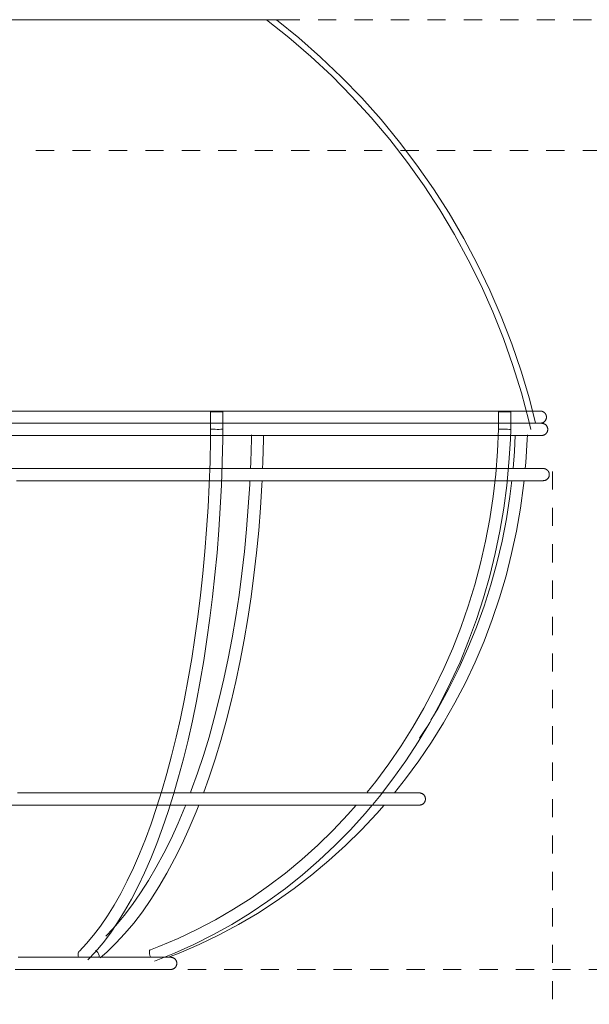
# Model space of a CAD drawing. Header units: millimetres. Extents: x 5395 to 9794, y 397 to 7363.
# Tile 24 of 38: x 7308 to 7401, y 859 to 1022. Entities that reach past the tile are written whole.
import ezdxf

# ---------------------------------------------------------------- set-up
doc = ezdxf.new("R2010")
doc.units = ezdxf.units.MM
doc.linetypes.add('Dash', pattern=[6, 3, -3])
doc.layers.add('A-ANNO-DIMS', color=7, linetype='Dash', lineweight=9, true_color=0xd2d2d2)
doc.layers.add('E-LITE-EQPM', color=7, linetype='Continuous', lineweight=20)

# ---------------------------------------------------------------- blocks, each defined once
blk = doc.blocks.new('62802-7L - 64314-44-7L SAMBA Black_ribbon beige pendant lamp ø450-7L-659210-Alzado_PDF')
at = {"layer": 'E-LITE-EQPM', "lineweight": 9}
for p, q in [((7269.81, 1021.53), (7348.78, 1021.53)), ((7348.78, 1021.53), (7352.5, 1021.53)), ((7338.99, 956.91), (7338.99, 954.06)), ((7338.99, 956.91), (7339.05, 956.91)), ((7339.05, 956.91), (7340.98, 956.91)), ((7340.99, 954.04), (7340.99, 956.91)), ((7340.99, 956.91), (7340.99, 956.91)), ((7386.38, 956.91), (7386.38, 954.08)), ((7386.38, 956.91), (7386.96, 956.91)), ((7386.96, 956.91), (7388.36, 956.91)), ((7388.38, 954.03), (7388.38, 956.91)), ((7388.38, 956.91), (7388.38, 956.91)), ((7358.55, 945.56), (7358.53, 945.56)), ((7374.55, 904.94), (7373.38, 903.15)), ((7358.52, 894.1), (7358.53, 894.1))]:
    blk.add_line(p, q, dxfattribs=at)
at = {"layer": 'E-LITE-EQPM', "lineweight": 9, "flags": 128}
for points in [[(7348.17, 1021.53), (7351.88, 1018.58), (7355.46, 1015.49), (7358.92, 1012.26), (7362.24, 1008.89), (7365.43, 1005.39), (7368.48, 1001.76), (7371.37, 998.02), (7374.12, 994.16), (7376.71, 990.2), (7379.14, 986.14), (7381.4, 981.98), (7383.5, 977.74), (7385.42, 973.41), (7387.18, 969.01), (7388.75, 964.55), (7390.14, 960.02), (7391.35, 955.45), (7391.69, 954.02)], [(7349.81, 1021.53), (7353.51, 1018.52), (7357.09, 1015.36), (7360.54, 1012.06), (7363.86, 1008.63), (7367.04, 1005.06), (7370.07, 1001.37), (7372.95, 997.57), (7375.67, 993.65), (7378.24, 989.62), (7380.65, 985.5), (7382.88, 981.28), (7384.95, 976.98), (7386.84, 972.6), (7388.56, 968.14), (7390.1, 963.62), (7391.45, 959.05), (7392.48, 955.02)], [(7385.59, 957.04), (7384.15, 957.04), (7382.58, 957.04), (7380.91, 957.04), (7379.12, 957.04), (7377.23, 957.04), (7375.22, 957.04), (7373.12, 957.04), (7370.92, 957.04), (7368.62, 957.04), (7366.23, 957.04), (7363.75, 957.04), (7361.19, 957.04), (7358.55, 957.04), (7355.83, 957.04), (7353.04, 957.04), (7350.19, 957.04), (7347.27, 957.04), (7344.29, 957.04), (7341.26, 957.04), (7338.19, 957.04), (7335.07, 957.04), (7331.91, 957.04), (7328.72, 957.04), (7325.5, 957.04), (7322.26, 957.04), (7319, 957.04), (7315.73, 957.04), (7312.45, 957.04), (7309.17, 957.04), (7305.89, 957.04)], [(7393.27, 957.04), (7393.2, 957.04), (7393, 957.04), (7392.68, 957.04), (7392.22, 957.04), (7391.63, 957.04), (7390.91, 957.04), (7390.07, 957.04), (7389.1, 957.04), (7388.01, 957.04), (7386.79, 957.04), (7385.59, 957.04)], [(7391.37, 957.04), (7391.86, 957.04), (7392.4, 957.04), (7392.81, 957.04), (7393.09, 957.04), (7393.24, 957.04), (7393.27, 957.04)], [(7393.27, 957.04), (7393.31, 957.04), (7393.34, 957.03), (7393.38, 957.03), (7393.42, 957.02), (7393.46, 957.02), (7393.5, 957.01), (7393.54, 957), (7393.58, 956.99), (7393.62, 956.97), (7393.65, 956.96), (7393.69, 956.94), (7393.73, 956.92), (7393.76, 956.9), (7393.8, 956.88), (7393.83, 956.86), (7393.86, 956.84), (7393.89, 956.81), (7393.92, 956.79), (7393.95, 956.76), (7393.98, 956.73), (7394.01, 956.7), (7394.04, 956.67), (7394.06, 956.64), (7394.08, 956.61), (7394.11, 956.58), (7394.13, 956.54), (7394.15, 956.51), (7394.17, 956.47), (7394.18, 956.44), (7394.2, 956.4), (7394.21, 956.36), (7394.22, 956.32), (7394.23, 956.29), (7394.24, 956.25), (7394.25, 956.21), (7394.26, 956.17), (7394.26, 956.13), (7394.26, 956.09), (7394.26, 956.05), (7394.26, 956.04)], [(7394.26, 956.04), (7394.26, 956), (7394.26, 955.96), (7394.26, 955.92), (7394.25, 955.88), (7394.25, 955.84), (7394.24, 955.8), (7394.23, 955.76), (7394.21, 955.72), (7394.2, 955.68), (7394.19, 955.65), (7394.17, 955.61), (7394.15, 955.58), (7394.13, 955.54), (7394.11, 955.51), (7394.09, 955.47), (7394.07, 955.44), (7394.04, 955.41), (7394.02, 955.38), (7393.99, 955.35), (7393.96, 955.32), (7393.93, 955.29), (7393.9, 955.27), (7393.87, 955.24), (7393.84, 955.22), (7393.81, 955.2), (7393.77, 955.17), (7393.74, 955.16), (7393.7, 955.14), (7393.66, 955.12), (7393.63, 955.11), (7393.59, 955.09), (7393.55, 955.08), (7393.51, 955.07), (7393.47, 955.06), (7393.43, 955.05), (7393.4, 955.05), (7393.36, 955.04), (7393.32, 955.04), (7393.28, 955.04), (7393.27, 955.04)], [(7385.78, 955.02), (7384.33, 955.02), (7382.77, 955.02), (7381.09, 955.02), (7379.3, 955.02), (7377.4, 955.02), (7375.39, 955.02), (7373.28, 955.02), (7371.07, 955.02), (7368.77, 955.02), (7366.37, 955.02), (7363.89, 955.02), (7361.32, 955.02), (7358.67, 955.02), (7355.95, 955.02), (7353.15, 955.02), (7350.29, 955.02), (7347.36, 955.02), (7344.38, 955.02), (7341.34, 955.02), (7338.26, 955.02), (7335.13, 955.02), (7331.96, 955.02), (7328.76, 955.02), (7325.54, 955.02), (7322.28, 955.02), (7319.02, 955.02), (7315.74, 955.02), (7312.45, 955.02), (7309.16, 955.02), (7305.87, 955.02)], [(7307.07, 955.04), (7310.35, 955.04), (7313.63, 955.04), (7316.91, 955.04), (7320.17, 955.04), (7323.43, 955.04), (7326.66, 955.04), (7329.87, 955.04), (7333.05, 955.04), (7336.2, 955.04), (7339.3, 955.04), (7342.36, 955.04), (7345.37, 955.04), (7348.33, 955.04), (7351.22, 955.04), (7354.05, 955.04), (7356.82, 955.04), (7359.51, 955.04), (7362.12, 955.04), (7364.65, 955.04), (7367.1, 955.04), (7369.46, 955.04), (7371.72, 955.04), (7373.89, 955.04), (7375.96, 955.04), (7377.92, 955.04), (7379.78, 955.04), (7381.53, 955.04), (7383.16, 955.04), (7384.68, 955.04), (7385.59, 955.04)], [(7386.38, 954.08), (7386.22, 950.35), (7385.93, 946.63), (7385.5, 942.93), (7384.94, 939.25), (7384.25, 935.6), (7383.42, 931.98), (7382.47, 928.4), (7381.38, 924.87), (7380.17, 921.38), (7378.83, 917.96), (7377.37, 914.59), (7375.79, 911.3), (7374.09, 908.07), (7372.28, 904.93), (7370.35, 901.86), (7368.32, 898.89), (7366.18, 896.01), (7364.75, 894.24)], [(7385.59, 955.04), (7386.92, 955.04), (7388.12, 955.04), (7389.2, 955.04), (7390.16, 955.04), (7390.99, 955.04), (7391.69, 955.04), (7392.27, 955.04), (7392.71, 955.04), (7393.03, 955.04), (7393.21, 955.04), (7393.27, 955.04)], [(7393.48, 955.02), (7393.41, 955.02), (7393.21, 955.02), (7392.89, 955.02), (7392.43, 955.02), (7391.84, 955.02), (7391.12, 955.02), (7390.27, 955.02), (7389.3, 955.02), (7388.2, 955.02), (7386.98, 955.02), (7385.78, 955.02)], [(7391.74, 955.02), (7392.06, 955.02), (7392.61, 955.02), (7393.02, 955.02), (7393.3, 955.02), (7393.45, 955.02), (7393.48, 955.02)], [(7393.27, 955.04), (7393.2, 955.04), (7393, 955.04), (7392.68, 955.04), (7392.22, 955.04), (7391.85, 955.04)], [(7393.48, 955.02), (7393.52, 955.02), (7393.56, 955.01), (7393.6, 955.01), (7393.64, 955.01), (7393.68, 955), (7393.71, 954.99), (7393.75, 954.98), (7393.79, 954.97), (7393.83, 954.95), (7393.87, 954.94), (7393.9, 954.92), (7393.94, 954.91), (7393.97, 954.89), (7394.01, 954.87), (7394.04, 954.84), (7394.07, 954.82), (7394.11, 954.8), (7394.14, 954.77), (7394.17, 954.74), (7394.19, 954.71), (7394.22, 954.69), (7394.25, 954.66), (7394.27, 954.62), (7394.3, 954.59), (7394.32, 954.56), (7394.34, 954.52), (7394.36, 954.49), (7394.38, 954.45), (7394.39, 954.42), (7394.41, 954.38), (7394.42, 954.34), (7394.43, 954.3), (7394.45, 954.27), (7394.45, 954.23), (7394.46, 954.19), (7394.47, 954.15), (7394.47, 954.11), (7394.48, 954.07), (7394.48, 954.03), (7394.48, 953.99), (7394.47, 953.95), (7394.47, 953.91), (7394.47, 953.87), (7394.46, 953.83), (7394.45, 953.79), (7394.44, 953.75), (7394.43, 953.71), (7394.42, 953.68), (7394.4, 953.64), (7394.39, 953.6), (7394.37, 953.57), (7394.35, 953.53), (7394.33, 953.5), (7394.31, 953.46), (7394.29, 953.43), (7394.26, 953.4), (7394.24, 953.37), (7394.21, 953.34), (7394.18, 953.31), (7394.15, 953.28), (7394.12, 953.25), (7394.09, 953.23), (7394.06, 953.21), (7394.03, 953.18), (7393.99, 953.16), (7393.96, 953.14), (7393.92, 953.12), (7393.89, 953.11), (7393.85, 953.09), (7393.81, 953.08), (7393.77, 953.06), (7393.74, 953.05), (7393.7, 953.04), (7393.66, 953.03), (7393.62, 953.03), (7393.58, 953.02), (7393.54, 953.02), (7393.5, 953.02), (7393.48, 953.02)], [(7307.06, 953.02), (7310.35, 953.02), (7313.63, 953.02), (7316.92, 953.02), (7320.2, 953.02), (7323.46, 953.02), (7326.7, 953.02), (7329.92, 953.02), (7333.11, 953.02), (7336.26, 953.02), (7339.37, 953.02), (7342.44, 953.02), (7345.46, 953.02), (7348.42, 953.02), (7351.33, 953.02), (7354.16, 953.02), (7356.94, 953.02), (7359.63, 953.02), (7362.25, 953.02), (7364.79, 953.02), (7367.25, 953.02), (7369.61, 953.02), (7371.88, 953.02), (7374.05, 953.02), (7376.12, 953.02), (7378.09, 953.02), (7379.95, 953.02), (7381.71, 953.02), (7383.35, 953.02), (7384.87, 953.02), (7385.78, 953.02)], [(7338.96, 953.02), (7337.95, 953.02), (7334.81, 953.02), (7331.64, 953.02), (7328.44, 953.02), (7325.21, 953.02), (7321.96, 953.02), (7318.69, 953.02), (7315.41, 953.02), (7312.12, 953.02), (7308.83, 953.02), (7305.55, 953.02), (7302.27, 953.02), (7299.01, 953.02), (7295.77, 953.02), (7292.55, 953.02), (7289.36, 953.02), (7286.21, 953.02), (7283.09, 953.02), (7280.03, 953.02), (7277.01, 953.02), (7276.78, 953.02)], [(7317.4, 868.04), (7318.57, 869.28), (7319.73, 870.65), (7320.87, 872.17), (7322, 873.83), (7323.1, 875.62), (7324.18, 877.55), (7325.24, 879.6), (7326.27, 881.78), (7327.27, 884.08), (7328.25, 886.5), (7329.18, 889.04), (7330.09, 891.68), (7330.95, 894.43), (7331.78, 897.29), (7332.57, 900.23), (7333.32, 903.27), (7334.03, 906.4), (7334.69, 909.6), (7335.31, 912.89), (7335.89, 916.24), (7336.41, 919.66), (7336.9, 923.13), (7337.33, 926.67), (7337.71, 930.25), (7338.05, 933.87), (7338.33, 937.53), (7338.57, 941.22), (7338.75, 944.93), (7338.89, 948.67), (7338.97, 952.41), (7338.99, 954.06)], [(7318.8, 866.62), (7320.06, 867.94), (7321.29, 869.41), (7322.5, 871.01), (7323.67, 872.74), (7324.82, 874.61), (7325.95, 876.6), (7327.04, 878.72), (7328.09, 880.96), (7329.12, 883.31), (7330.11, 885.79), (7331.07, 888.37), (7331.99, 891.06), (7332.87, 893.85), (7333.71, 896.75), (7334.51, 899.73), (7335.27, 902.81), (7335.98, 905.97), (7336.65, 909.21), (7337.28, 912.53), (7337.86, 915.92), (7338.39, 919.37), (7338.88, 922.88), (7339.32, 926.44), (7339.7, 930.05), (7340.04, 933.7), (7340.33, 937.39), (7340.57, 941.11), (7340.75, 944.85), (7340.89, 948.61), (7340.97, 952.38), (7340.99, 954.04)], [(7386.31, 953.02), (7385.64, 953.02), (7384.18, 953.02), (7382.61, 953.02), (7380.91, 953.02), (7379.11, 953.02), (7377.2, 953.02), (7375.18, 953.02), (7373.06, 953.02), (7370.85, 953.02), (7368.53, 953.02), (7366.13, 953.02), (7363.63, 953.02), (7361.06, 953.02), (7358.4, 953.02), (7355.67, 953.02), (7352.87, 953.02), (7350, 953.02), (7347.07, 953.02), (7344.08, 953.02), (7341.03, 953.02)], [(7345.53, 947.53), (7345.59, 948.68), (7345.69, 952.42), (7345.7, 953.1)], [(7347.54, 947.51), (7347.58, 948.6), (7347.69, 952.38), (7347.7, 953.08)], [(7365.68, 892.22), (7366.76, 893.52), (7369, 896.42), (7371.13, 899.42), (7373.14, 902.51), (7375.05, 905.69), (7376.83, 908.94), (7378.5, 912.28), (7380.04, 915.68), (7381.46, 919.15), (7382.76, 922.68), (7383.92, 926.26), (7384.95, 929.89), (7385.85, 933.56), (7386.62, 937.27), (7387.25, 941.01), (7387.75, 944.78), (7388.1, 948.56), (7388.33, 952.36), (7388.38, 954.03)], [(7385.78, 953.02), (7387.11, 953.02), (7388.32, 953.02), (7389.4, 953.02), (7390.36, 953.02), (7391.2, 953.02), (7391.9, 953.02), (7392.48, 953.02), (7392.92, 953.02), (7393.24, 953.02), (7393.42, 953.02), (7393.48, 953.02)], [(7393.48, 953.02), (7393.41, 953.02), (7393.21, 953.02), (7392.89, 953.02), (7392.43, 953.02), (7391.84, 953.02), (7391.12, 953.02), (7390.27, 953.02), (7389.3, 953.02), (7388.26, 953.02)], [(7389.12, 953.09), (7389, 950.35), (7388.77, 947.56)], [(7390.78, 947.56), (7390.88, 948.56), (7391.11, 952.36), (7391.13, 953.1)], [(7386.02, 947.56), (7384.56, 947.56), (7382.99, 947.56), (7381.31, 947.56), (7379.51, 947.56), (7377.6, 947.56), (7375.59, 947.56), (7373.48, 947.56), (7371.26, 947.56), (7368.95, 947.56), (7366.55, 947.56), (7364.05, 947.56), (7361.48, 947.56), (7358.82, 947.56), (7356.09, 947.56), (7353.28, 947.56), (7350.41, 947.56), (7347.47, 947.56), (7344.48, 947.56), (7341.44, 947.56), (7338.34, 947.56), (7335.2, 947.56), (7332.03, 947.56), (7328.82, 947.56), (7325.58, 947.56), (7322.32, 947.56), (7319.04, 947.56), (7315.75, 947.56), (7312.45, 947.56), (7309.15, 947.56), (7305.86, 947.56)], [(7331.12, 947.56), (7332.86, 947.56), (7336.03, 947.56), (7338.88, 947.56)], [(7340.7, 947.56), (7342.23, 947.56), (7345.27, 947.56), (7348.25, 947.56), (7351.16, 947.56), (7353.33, 947.56)], [(7393.74, 947.56), (7393.67, 947.56), (7393.47, 947.56), (7393.14, 947.56), (7392.68, 947.56), (7392.09, 947.56), (7391.37, 947.56), (7390.52, 947.56), (7389.55, 947.56), (7388.45, 947.56), (7387.22, 947.56), (7386.02, 947.56)], [(7387.91, 947.56), (7388.86, 947.56), (7389.91, 947.56), (7390.84, 947.56), (7391.65, 947.56), (7392.32, 947.56), (7392.86, 947.56), (7393.28, 947.56), (7393.56, 947.56), (7393.71, 947.56), (7393.74, 947.56)], [(7393.74, 947.56), (7393.78, 947.56), (7393.82, 947.56), (7393.86, 947.56), (7393.9, 947.55), (7393.94, 947.55), (7393.97, 947.54), (7394.01, 947.53), (7394.05, 947.51), (7394.09, 947.5), (7394.13, 947.49), (7394.16, 947.47), (7394.2, 947.45), (7394.23, 947.43), (7394.27, 947.41), (7394.3, 947.39), (7394.33, 947.37), (7394.37, 947.34), (7394.4, 947.32), (7394.43, 947.29), (7394.45, 947.26), (7394.48, 947.23), (7394.51, 947.2), (7394.53, 947.17), (7394.56, 947.14), (7394.58, 947.11), (7394.6, 947.07), (7394.62, 947.04), (7394.64, 947), (7394.65, 946.96), (7394.67, 946.93), (7394.68, 946.89), (7394.69, 946.85), (7394.71, 946.81), (7394.71, 946.77), (7394.72, 946.73), (7394.73, 946.7), (7394.73, 946.66), (7394.74, 946.62), (7394.74, 946.58), (7394.74, 946.56)], [(7394.74, 946.56), (7394.74, 946.52), (7394.73, 946.49), (7394.73, 946.45), (7394.72, 946.41), (7394.72, 946.37), (7394.71, 946.33), (7394.7, 946.29), (7394.69, 946.25), (7394.67, 946.21), (7394.66, 946.18), (7394.64, 946.14), (7394.62, 946.1), (7394.6, 946.07), (7394.58, 946.03), (7394.56, 946), (7394.54, 945.97), (7394.51, 945.94), (7394.49, 945.91), (7394.46, 945.88), (7394.43, 945.85), (7394.4, 945.82), (7394.37, 945.79), (7394.34, 945.77), (7394.31, 945.75), (7394.28, 945.72), (7394.24, 945.7), (7394.21, 945.68), (7394.17, 945.66), (7394.14, 945.65), (7394.1, 945.63), (7394.06, 945.62), (7394.02, 945.61), (7393.98, 945.6), (7393.95, 945.59), (7393.91, 945.58), (7393.87, 945.57), (7393.83, 945.57), (7393.79, 945.57), (7393.75, 945.56), (7393.74, 945.56)], [(7307.04, 945.56), (7310.34, 945.56), (7313.64, 945.56), (7316.94, 945.56), (7320.23, 945.56), (7323.5, 945.56), (7326.75, 945.56), (7329.98, 945.56), (7333.18, 945.56), (7336.34, 945.56), (7339.46, 945.56), (7342.54, 945.56), (7345.57, 945.56), (7348.54, 945.56), (7351.45, 945.56), (7354.3, 945.56), (7357.08, 945.56), (7359.79, 945.56), (7362.42, 945.56), (7364.96, 945.56), (7367.42, 945.56), (7369.79, 945.56), (7372.07, 945.56), (7374.25, 945.56), (7376.33, 945.56), (7378.3, 945.56), (7380.17, 945.56), (7381.93, 945.56), (7383.57, 945.56), (7385.1, 945.56), (7386.02, 945.56)], [(7338.75, 945.56), (7338.03, 945.56), (7334.89, 945.56), (7331.71, 945.56), (7331.12, 945.56)], [(7335.65, 894.1), (7335.81, 894.49), (7336.83, 897.34), (7337.8, 900.29), (7338.72, 903.32), (7339.59, 906.44), (7340.41, 909.65), (7341.18, 912.92), (7341.88, 916.27), (7342.54, 919.69), (7343.13, 923.16), (7343.66, 926.69), (7344.14, 930.27), (7344.55, 933.89), (7344.9, 937.55), (7345.19, 941.23), (7345.42, 944.94), (7345.45, 945.57)], [(7337.79, 894.09), (7338.72, 896.69), (7339.71, 899.68), (7340.64, 902.76), (7341.53, 905.93), (7342.36, 909.17), (7343.13, 912.49), (7343.85, 915.88), (7344.5, 919.33), (7345.1, 922.85), (7345.64, 926.41), (7346.12, 930.02), (7346.54, 933.68), (7346.9, 937.37), (7347.19, 941.09), (7347.42, 944.84), (7347.45, 945.57)], [(7342.65, 945.56), (7341.13, 945.56), (7340.63, 945.56)], [(7369.23, 894.1), (7371.07, 896.41), (7373.28, 899.41), (7375.37, 902.5), (7377.34, 905.67), (7379.19, 908.93), (7380.92, 912.26), (7382.52, 915.67), (7383.99, 919.14), (7385.33, 922.67), (7386.54, 926.25), (7387.61, 929.88), (7388.54, 933.56), (7389.34, 937.27), (7389.99, 941.01), (7390.51, 944.78), (7390.58, 945.57)], [(7388.57, 945.59), (7388.26, 942.94), (7387.67, 939.26), (7386.96, 935.61), (7386.1, 931.99), (7385.11, 928.41), (7383.99, 924.88), (7382.73, 921.4), (7381.34, 917.97), (7379.83, 914.61), (7378.19, 911.31), (7376.43, 908.09), (7375.25, 906.12)], [(7386.02, 945.56), (7387.35, 945.56), (7388.56, 945.56), (7389.65, 945.56), (7390.61, 945.56), (7391.45, 945.56), (7392.16, 945.56), (7392.73, 945.56), (7393.18, 945.56), (7393.5, 945.56), (7393.68, 945.56), (7393.74, 945.56)], [(7393.74, 945.56), (7393.67, 945.56), (7393.47, 945.56), (7393.14, 945.56), (7392.68, 945.56), (7392.09, 945.56), (7391.37, 945.56), (7390.52, 945.56), (7389.55, 945.56), (7388.45, 945.56), (7387.77, 945.56)], [(7367.54, 894.1), (7366.45, 894.1), (7365.26, 894.1), (7364, 894.1), (7362.64, 894.1), (7361.21, 894.1), (7359.69, 894.1), (7358.1, 894.1), (7356.43, 894.1), (7354.69, 894.1), (7352.88, 894.1), (7351, 894.1), (7349.06, 894.1), (7347.06, 894.1), (7345.01, 894.1), (7342.89, 894.1), (7340.73, 894.1), (7338.52, 894.1), (7336.27, 894.1), (7333.97, 894.1), (7331.64, 894.1), (7329.28, 894.1), (7326.89, 894.1), (7324.47, 894.1), (7322.04, 894.1), (7319.58, 894.1), (7317.11, 894.1), (7314.63, 894.1), (7312.15, 894.1), (7309.67, 894.1), (7307.18, 894.1)], [(7342.63, 894.1), (7343.45, 894.1), (7345.55, 894.1), (7347.59, 894.1), (7349.58, 894.1), (7351.5, 894.1), (7353.36, 894.1), (7354.83, 894.1)], [(7367.54, 894.1), (7367.81, 894.1), (7368.79, 894.1), (7369.68, 894.1), (7370.48, 894.1), (7371.18, 894.1), (7371.78, 894.1), (7372.29, 894.1), (7372.7, 894.1), (7373.01, 894.1), (7373.22, 894.1), (7373.33, 894.1), (7373.35, 894.1)], [(7373.35, 894.1), (7373.3, 894.1), (7373.15, 894.1), (7372.91, 894.1), (7372.56, 894.1), (7372.11, 894.1), (7371.57, 894.1), (7370.93, 894.1), (7370.2, 894.1), (7369.37, 894.1), (7368.45, 894.1), (7367.54, 894.1)], [(7373.35, 894.1), (7373.39, 894.1), (7373.43, 894.1), (7373.47, 894.1), (7373.51, 894.09), (7373.55, 894.08), (7373.59, 894.08), (7373.63, 894.07), (7373.67, 894.05), (7373.71, 894.04), (7373.74, 894.03), (7373.78, 894.01), (7373.82, 893.99), (7373.85, 893.97), (7373.88, 893.95), (7373.92, 893.93), (7373.95, 893.91), (7373.98, 893.88), (7374.01, 893.86), (7374.04, 893.83), (7374.07, 893.8), (7374.1, 893.77), (7374.12, 893.74), (7374.15, 893.71), (7374.17, 893.68), (7374.19, 893.64), (7374.22, 893.61), (7374.24, 893.58), (7374.25, 893.54), (7374.27, 893.5), (7374.29, 893.47), (7374.3, 893.43), (7374.31, 893.39), (7374.32, 893.35), (7374.33, 893.31), (7374.34, 893.27), (7374.34, 893.23), (7374.35, 893.19), (7374.35, 893.15), (7374.35, 893.11), (7374.35, 893.1)], [(7374.35, 893.1), (7374.35, 893.06), (7374.35, 893.02), (7374.35, 892.98), (7374.34, 892.94), (7374.33, 892.91), (7374.32, 892.87), (7374.31, 892.83), (7374.3, 892.79), (7374.29, 892.75), (7374.27, 892.71), (7374.26, 892.68), (7374.24, 892.64), (7374.22, 892.61), (7374.2, 892.57), (7374.18, 892.54), (7374.16, 892.51), (7374.13, 892.48), (7374.11, 892.44), (7374.08, 892.42), (7374.05, 892.39), (7374.02, 892.36), (7373.99, 892.33), (7373.96, 892.31), (7373.93, 892.28), (7373.89, 892.26), (7373.86, 892.24), (7373.82, 892.22), (7373.79, 892.2), (7373.75, 892.19), (7373.72, 892.17), (7373.68, 892.16), (7373.64, 892.15), (7373.6, 892.14), (7373.56, 892.13), (7373.52, 892.12), (7373.48, 892.11), (7373.44, 892.11), (7373.4, 892.11), (7373.36, 892.1), (7373.35, 892.1)], [(7305.6, 892.1), (7308.08, 892.1), (7310.56, 892.1), (7313.05, 892.1), (7315.53, 892.1), (7318, 892.1), (7320.47, 892.1), (7322.92, 892.1), (7325.35, 892.1), (7327.75, 892.1), (7330.14, 892.1), (7332.49, 892.1), (7334.8, 892.1), (7337.08, 892.1), (7339.32, 892.1), (7341.52, 892.1), (7343.66, 892.1), (7345.75, 892.1), (7347.79, 892.1), (7349.77, 892.1), (7351.69, 892.1), (7353.54, 892.1), (7355.33, 892.1), (7357.04, 892.1), (7358.68, 892.1), (7360.25, 892.1), (7361.73, 892.1), (7363.14, 892.1), (7364.46, 892.1), (7365.7, 892.1), (7366.85, 892.1), (7367.54, 892.1)], [(7320.78, 866.93), (7321.88, 867.87), (7323.39, 869.33), (7324.88, 870.93), (7326.33, 872.66), (7327.75, 874.53), (7329.13, 876.52), (7330.48, 878.64), (7331.78, 880.88), (7333.05, 883.24), (7334.28, 885.72), (7335.46, 888.3), (7336.59, 891), (7337.03, 892.11)], [(7321.72, 870.5), (7321.96, 870.73), (7323.38, 872.25), (7324.76, 873.91), (7326.13, 875.7), (7327.46, 877.63), (7328.77, 879.68), (7330.04, 881.86), (7331.27, 884.16), (7332.47, 886.57), (7333.62, 889.11), (7334.74, 891.75), (7334.88, 892.11)], [(7362.96, 892.11), (7361.59, 890.54), (7359.15, 887.96), (7356.62, 885.49), (7354, 883.13), (7351.3, 880.9), (7348.53, 878.78), (7345.67, 876.79), (7342.75, 874.93), (7339.77, 873.19), (7336.72, 871.59), (7333.62, 870.13), (7330.47, 868.8), (7329.07, 868.27)], [(7329.77, 866.39), (7333.02, 867.69), (7336.22, 869.13), (7339.37, 870.71), (7342.46, 872.42), (7345.48, 874.27), (7348.43, 876.25), (7351.31, 878.37), (7354.11, 880.6), (7356.82, 882.96), (7359.45, 885.43), (7361.99, 888.02), (7364.42, 890.72), (7365.57, 892.09)], [(7332.05, 867.02), (7333.79, 867.68), (7337.11, 869.12), (7340.37, 870.7), (7343.57, 872.41), (7346.7, 874.26), (7349.76, 876.25), (7352.74, 878.35), (7355.64, 880.59), (7358.45, 882.95), (7361.17, 885.42), (7363.8, 888.01), (7366.33, 890.7), (7367.54, 892.1)], [(7354.83, 892.1), (7354.51, 892.1), (7352.7, 892.1), (7350.81, 892.1), (7348.87, 892.1), (7346.86, 892.1), (7344.8, 892.1), (7342.68, 892.1)], [(7367.54, 892.1), (7368.55, 892.1), (7369.46, 892.1), (7370.28, 892.1), (7371, 892.1), (7371.63, 892.1), (7372.16, 892.1), (7372.6, 892.1), (7372.94, 892.1), (7373.17, 892.1), (7373.31, 892.1), (7373.35, 892.1)], [(7373.35, 892.1), (7373.3, 892.1), (7373.15, 892.1), (7372.91, 892.1), (7372.56, 892.1), (7372.11, 892.1), (7371.57, 892.1), (7370.93, 892.1), (7370.2, 892.1), (7369.37, 892.1), (7368.45, 892.1), (7367.54, 892.1)], [(7330.44, 867.02), (7330.06, 867.02), (7329.66, 867.02), (7329.23, 867.02), (7328.77, 867.02), (7328.28, 867.02), (7327.76, 867.02), (7327.22, 867.02), (7326.65, 867.02), (7326.05, 867.02), (7325.44, 867.02), (7324.8, 867.02), (7324.14, 867.02), (7323.45, 867.02), (7322.75, 867.02), (7322.03, 867.02), (7321.29, 867.02), (7320.54, 867.02), (7319.77, 867.02), (7318.99, 867.02), (7318.19, 867.02), (7317.39, 867.02), (7316.57, 867.02), (7315.75, 867.02), (7314.92, 867.02), (7314.08, 867.02), (7313.24, 867.02), (7312.39, 867.02), (7311.55, 867.02), (7310.7, 867.02), (7309.85, 867.02), (7309.01, 867.02), (7308.17, 867.02), (7307.33, 867.02)], [(7313.9, 867.02), (7314.3, 867.02), (7315.13, 867.02), (7315.96, 867.02), (7316.79, 867.02), (7317.26, 867.02)], [(7319.19, 867.02), (7319.97, 867.02), (7320.74, 867.02), (7321.49, 867.02), (7322.22, 867.02), (7322.94, 867.02), (7323.63, 867.02), (7324.31, 867.02), (7324.97, 867.02), (7325.6, 867.02), (7326.21, 867.02), (7326.8, 867.02), (7327.36, 867.02), (7327.9, 867.02), (7328.41, 867.02), (7328.89, 867.02), (7329.12, 867.02)], [(7332.42, 867.02), (7332.4, 867.02), (7332.35, 867.02), (7332.27, 867.02), (7332.15, 867.02), (7332, 867.02), (7331.81, 867.02), (7331.59, 867.02), (7331.34, 867.02), (7331.06, 867.02), (7330.75, 867.02), (7330.44, 867.02)], [(7331.17, 867.02), (7331.44, 867.02), (7331.68, 867.02), (7331.88, 867.02), (7332.06, 867.02), (7332.2, 867.02), (7332.3, 867.02), (7332.37, 867.02), (7332.41, 867.02), (7332.42, 867.02)], [(7332.42, 867.02), (7332.46, 867.02), (7332.5, 867.02), (7332.54, 867.01), (7332.58, 867.01), (7332.62, 867), (7332.66, 866.99), (7332.7, 866.98), (7332.73, 866.97), (7332.77, 866.96), (7332.81, 866.94), (7332.85, 866.92), (7332.88, 866.91), (7332.92, 866.89), (7332.95, 866.87), (7332.98, 866.84), (7333.02, 866.82), (7333.05, 866.8), (7333.08, 866.77), (7333.11, 866.74), (7333.14, 866.72), (7333.16, 866.69), (7333.19, 866.66), (7333.22, 866.63), (7333.24, 866.59), (7333.26, 866.56), (7333.28, 866.53), (7333.3, 866.49), (7333.32, 866.46), (7333.34, 866.42), (7333.35, 866.38), (7333.37, 866.34), (7333.38, 866.31), (7333.39, 866.27), (7333.4, 866.23), (7333.41, 866.19), (7333.41, 866.15), (7333.42, 866.11), (7333.42, 866.07), (7333.42, 866.03), (7333.42, 866.02)], [(7306.8, 865.02), (7307.63, 865.02), (7308.47, 865.02), (7309.31, 865.02), (7310.16, 865.02), (7311, 865.02), (7311.85, 865.02), (7312.7, 865.02), (7313.54, 865.02), (7314.38, 865.02), (7315.22, 865.02), (7316.05, 865.02), (7316.87, 865.02), (7317.68, 865.02), (7318.48, 865.02), (7319.27, 865.02), (7320.05, 865.02), (7320.81, 865.02), (7321.56, 865.02), (7322.29, 865.02), (7323.01, 865.02), (7323.7, 865.02), (7324.38, 865.02), (7325.03, 865.02), (7325.66, 865.02), (7326.27, 865.02), (7326.86, 865.02), (7327.42, 865.02), (7327.95, 865.02), (7328.46, 865.02), (7328.94, 865.02), (7329.39, 865.02), (7329.81, 865.02), (7330.2, 865.02), (7330.44, 865.02)], [(7330.44, 865.02), (7330.78, 865.02), (7331.09, 865.02), (7331.37, 865.02), (7331.62, 865.02), (7331.83, 865.02), (7332.01, 865.02), (7332.16, 865.02), (7332.28, 865.02), (7332.36, 865.02), (7332.41, 865.02), (7332.42, 865.02)], [(7332.42, 865.02), (7332.4, 865.02), (7332.35, 865.02), (7332.27, 865.02), (7332.15, 865.02), (7332, 865.02), (7331.81, 865.02), (7331.59, 865.02), (7331.34, 865.02), (7331.06, 865.02), (7330.75, 865.02), (7330.44, 865.02)], [(7333.42, 866.02), (7333.42, 865.98), (7333.42, 865.94), (7333.41, 865.9), (7333.41, 865.86), (7333.4, 865.82), (7333.39, 865.78), (7333.38, 865.74), (7333.37, 865.7), (7333.36, 865.67), (7333.34, 865.63), (7333.32, 865.59), (7333.31, 865.56), (7333.29, 865.52), (7333.27, 865.49), (7333.25, 865.45), (7333.22, 865.42), (7333.2, 865.39), (7333.17, 865.36), (7333.14, 865.33), (7333.12, 865.3), (7333.09, 865.27), (7333.06, 865.25), (7333.03, 865.22), (7332.99, 865.2), (7332.96, 865.18), (7332.93, 865.16), (7332.89, 865.14), (7332.86, 865.12), (7332.82, 865.1), (7332.78, 865.09), (7332.74, 865.07), (7332.71, 865.06), (7332.67, 865.05), (7332.63, 865.04), (7332.59, 865.03), (7332.55, 865.03), (7332.51, 865.02), (7332.47, 865.02), (7332.43, 865.02), (7332.42, 865.02)]]:
    blk.add_lwpolyline(points, dxfattribs=at)
at = {"layer": 'E-LITE-EQPM', "lineweight": 9}
for centre, major_axis, ratio, start_param, end_param in [((7387.38, 954.05), (-1, 0.024), 0.011216, 0.000186, 0.872717), ((7339.99, 954.05), (-1, 0.009), 0.024954, 0.00017, 0.349148), ((7339.99, 954.05), (-1, 0.009), 0.024954, 0.349148, 1.658438), ((7339.99, 954.05), (-1, 0.009), 0.024954, 1.658439, 2.96773), ((7339.99, 954.05), (-1, 0.009), 0.024954, 3.141981, 3.229588), ((7387.38, 954.05), (-1, 0.024), 0.011216, 0.872827, 1.134567), ((7387.38, 954.05), (-1, 0.024), 0.011216, 1.134567, 2.967575), ((7387.38, 954.05), (-1, 0.024), 0.011216, 3.141826, 3.229433), ((7319.71, 867.33), (-0.626, 0.78), 0.858507, 4.109265, 5.156463), ((7329.42, 867.33), (-0.35, 0.937), 0.399993, 0.11339, 1.422387), ((7318.1, 867.33), (-0.703, 0.711), 0.889894, 0.063313, 0.848712), ((7318.1, 867.33), (-0.703, 0.711), 0.889894, 0.848712, 1.110511), ((7319.71, 867.33), (-0.626, 0.78), 0.858507, 3.847466, 4.109265), ((7329.42, 867.33), (-0.35, 0.937), 0.399993, 1.422387, 1.684186)]:
    blk.add_ellipse(centre, major_axis=major_axis, ratio=ratio, start_param=start_param, end_param=end_param, dxfattribs=at)

msp = doc.modelspace()

# ---------------------------------------------------------------- linework, layer by layer
at = {"layer": 'A-ANNO-DIMS'}
for p, q in [((7611.67, 1021.53), (7351.67, 1021.53)), ((7310.24, 1000), (7530.24, 1000)), ((7395.29, 947.1), (7395.29, 787.1)), ((7530.24, 865.02), (7332.12, 865.02))]:
    msp.add_line(p, q, dxfattribs=at)

# ---------------------------------------------------------------- block references
at = {"layer": 'E-LITE-EQPM', "lineweight": 9}
msp.add_blockref('62802-7L - 64314-44-7L SAMBA Black_ribbon beige pendant lamp ø450-7L-659210-Alzado_PDF', (0, 0), dxfattribs=at)

doc.saveas('drawing.dxf')
